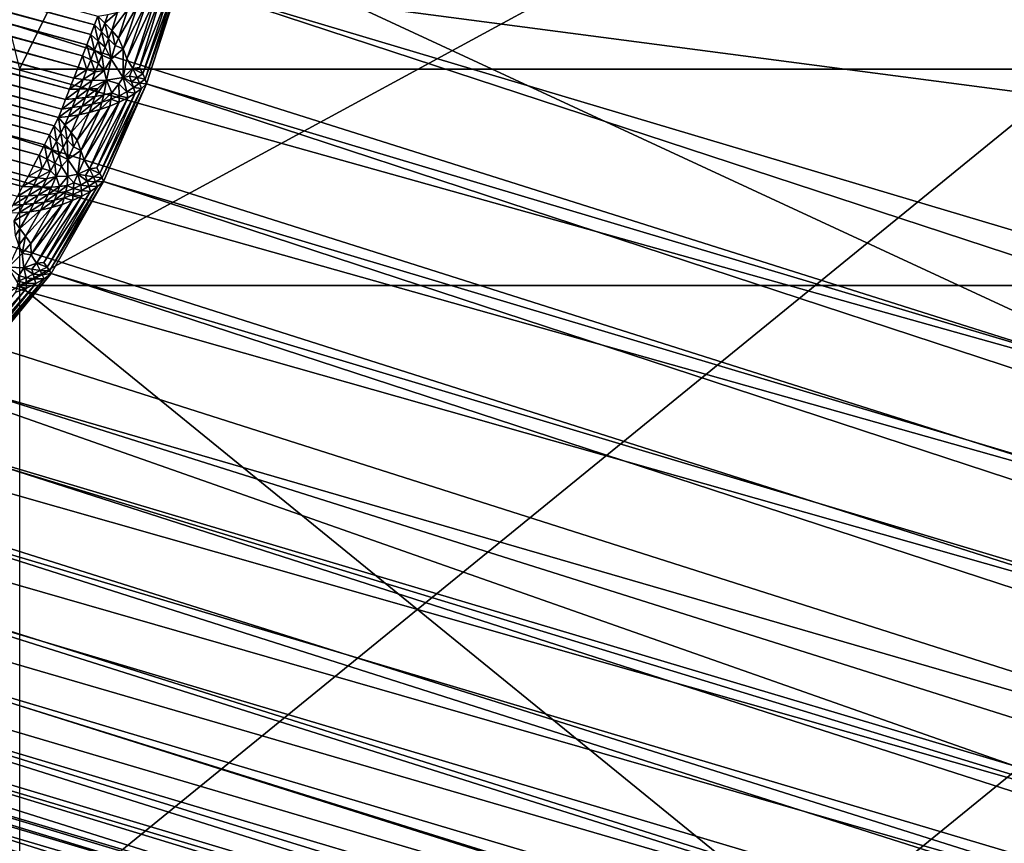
# Model space of a CAD drawing. Extents: x -0.7 to 0.7, y -0.35 to 0.35.
# Tile 70 of 226: x -0.5117 to -0.4975, y 0.1867 to 0.1985. Entities that reach past the tile are written whole.
import ezdxf

# ---------------------------------------------------------------- set-up
doc = ezdxf.new("R2010")
doc.units = 0

msp = doc.modelspace()

# ---------------------------------------------------------------- linework, layer by layer
for points in [[(-0.511656, 0.19782, 0.436995), (-0.504019, 0.213357, 0.437052), (-0.515474, 0.213357, 0.437026)], [(-0.511656, 0.19782, 0.436995), (-0.496381, 0.19782, 0.436997), (-0.504019, 0.213357, 0.437052)], [(-0.504019, 0.213357, 0.437052), (-0.496381, 0.19782, 0.436997), (-0.492563, 0.207142, 0.437015)], [(-0.494399, 0.192982, 0.3155), (-0.536843, 0.212642, 0.000777), (-0.538389, 0.206875, 0.000778)], [(-0.494399, 0.192982, 0.3155), (-0.491801, 0.202679, 0.3155), (-0.536843, 0.212642, 0.000777)], [(-0.507982, 0.212503, 0.00248), (-0.45222, 0.199206, 0.250689), (-0.451747, 0.197727, 0.250447)], [(-0.507982, 0.212503, 0.00248), (-0.451747, 0.197727, 0.250447), (-0.507647, 0.211485, 0.002358)], [(-0.507647, 0.211485, 0.002358), (-0.451747, 0.197727, 0.250447), (-0.451467, 0.196193, 0.250254)], [(-0.507647, 0.211485, 0.002358), (-0.451467, 0.196193, 0.250254), (-0.507304, 0.209433, 0.001687)], [(-0.507304, 0.209433, 0.001687), (-0.451383, 0.194631, 0.250114), (-0.507312, 0.207908, 0.001177)], [(-0.507304, 0.209433, 0.001687), (-0.451467, 0.196193, 0.250254), (-0.451383, 0.194631, 0.250114)], [(-0.507312, 0.207908, 0.001177), (-0.451497, 0.193067, 0.250029), (-0.507479, 0.206383, 0.00087)], [(-0.507312, 0.207908, 0.001177), (-0.451383, 0.194631, 0.250114), (-0.451497, 0.193067, 0.250029)], [(-0.511656, 0.194713, 0.412485), (-0.519293, 0.207142, 0.412452), (-0.5002, 0.200928, 0.412417)], [(-0.494399, 0.192982, 0.3155), (-0.538389, 0.206875, 0.000778), (-0.538671, 0.205378, 0.000882)], [(-0.507479, 0.206383, 0.00087), (-0.451807, 0.191528, 0.25), (-0.507801, 0.20487, 0.000765)], [(-0.507479, 0.206383, 0.00087), (-0.451497, 0.193067, 0.250029), (-0.451807, 0.191528, 0.25)], [(-0.510574, 0.198459, 0.000061), (-0.5379, 0.205781, 0.000061), (-0.537887, 0.205914, 0.000051)], [(-0.510574, 0.198459, 0.000061), (-0.537887, 0.205914, 0.000051), (-0.510526, 0.198583, 0.000051)], [(-0.510628, 0.198321, 0.000075), (-0.537915, 0.205632, 0.000075), (-0.5379, 0.205781, 0.000061)], [(-0.510628, 0.198321, 0.000075), (-0.5379, 0.205781, 0.000061), (-0.510574, 0.198459, 0.000061)], [(-0.510686, 0.198171, 0.000091), (-0.537931, 0.205471, 0.000091), (-0.537915, 0.205632, 0.000075)], [(-0.510686, 0.198171, 0.000091), (-0.537915, 0.205632, 0.000075), (-0.510628, 0.198321, 0.000075)], [(-0.510747, 0.198013, 0.000111), (-0.537948, 0.205302, 0.000111), (-0.537931, 0.205471, 0.000091)], [(-0.510747, 0.198013, 0.000111), (-0.537931, 0.205471, 0.000091), (-0.510686, 0.198171, 0.000091)], [(-0.494707, 0.191443, 0.315482), (-0.538671, 0.205378, 0.000882), (-0.538733, 0.203852, 0.00119)], [(-0.494399, 0.192982, 0.3155), (-0.538671, 0.205378, 0.000882), (-0.494707, 0.191443, 0.315482)], [(-0.51081, 0.197852, 0.000132), (-0.537966, 0.205128, 0.000132), (-0.537948, 0.205302, 0.000111)], [(-0.51081, 0.197852, 0.000132), (-0.537948, 0.205302, 0.000111), (-0.510747, 0.198013, 0.000111)], [(-0.510873, 0.197691, 0.000156), (-0.537983, 0.204955, 0.000156), (-0.537966, 0.205128, 0.000132)], [(-0.510873, 0.197691, 0.000156), (-0.537966, 0.205128, 0.000132), (-0.51081, 0.197852, 0.000132)], [(-0.510934, 0.197534, 0.000181), (-0.538, 0.204787, 0.000181), (-0.537983, 0.204955, 0.000156)], [(-0.510934, 0.197534, 0.000181), (-0.537983, 0.204955, 0.000156), (-0.510873, 0.197691, 0.000156)], [(-0.510992, 0.197385, 0.000206), (-0.538016, 0.204627, 0.000206), (-0.538, 0.204787, 0.000181)], [(-0.510992, 0.197385, 0.000206), (-0.538, 0.204787, 0.000181), (-0.510934, 0.197534, 0.000181)], [(-0.509352, 0.199085, 0.000765), (-0.507801, 0.20487, 0.000765), (-0.451807, 0.191528, 0.25)], [(-0.511045, 0.197248, 0.000231), (-0.538031, 0.204479, 0.000231), (-0.538016, 0.204627, 0.000206)], [(-0.511045, 0.197248, 0.000231), (-0.538016, 0.204627, 0.000206), (-0.510992, 0.197385, 0.000206)], [(-0.511093, 0.197125, 0.000256), (-0.538044, 0.204347, 0.000256), (-0.538031, 0.204479, 0.000231)], [(-0.511093, 0.197125, 0.000256), (-0.538031, 0.204479, 0.000231), (-0.511045, 0.197248, 0.000231)], [(-0.511155, 0.197007, 0.000283), (-0.538036, 0.20421, 0.000283), (-0.538044, 0.204347, 0.000256)], [(-0.511155, 0.197007, 0.000283), (-0.538044, 0.204347, 0.000256), (-0.511093, 0.197125, 0.000256)], [(-0.511223, 0.196876, 0.000316), (-0.538028, 0.204058, 0.000316), (-0.538036, 0.20421, 0.000283)], [(-0.511223, 0.196876, 0.000316), (-0.538036, 0.20421, 0.000283), (-0.511155, 0.197007, 0.000283)], [(-0.511297, 0.196734, 0.000353), (-0.538019, 0.203894, 0.000353), (-0.538028, 0.204058, 0.000316)], [(-0.511297, 0.196734, 0.000353), (-0.538028, 0.204058, 0.000316), (-0.511223, 0.196876, 0.000316)], [(-0.494813, 0.189879, 0.31543), (-0.538733, 0.203852, 0.00119), (-0.538571, 0.202295, 0.001705)], [(-0.494707, 0.191443, 0.315482), (-0.538733, 0.203852, 0.00119), (-0.494813, 0.189879, 0.31543)], [(-0.511374, 0.196585, 0.000394), (-0.538009, 0.203722, 0.000394), (-0.538019, 0.203894, 0.000353)], [(-0.511374, 0.196585, 0.000394), (-0.538019, 0.203894, 0.000353), (-0.511297, 0.196734, 0.000353)], [(-0.511454, 0.196433, 0.000438), (-0.537999, 0.203545, 0.000438), (-0.538009, 0.203722, 0.000394)], [(-0.511454, 0.196433, 0.000438), (-0.538009, 0.203722, 0.000394), (-0.511374, 0.196585, 0.000394)], [(-0.511533, 0.196281, 0.000484), (-0.537989, 0.203369, 0.000484), (-0.537999, 0.203545, 0.000438)], [(-0.511533, 0.196281, 0.000484), (-0.537999, 0.203545, 0.000438), (-0.511454, 0.196433, 0.000438)], [(-0.511611, 0.196133, 0.00053), (-0.537979, 0.203198, 0.00053), (-0.537989, 0.203369, 0.000484)], [(-0.511611, 0.196133, 0.00053), (-0.537989, 0.203369, 0.000484), (-0.511533, 0.196281, 0.000484)], [(-0.511684, 0.195993, 0.000575), (-0.537979, 0.203198, 0.00053), (-0.511611, 0.196133, 0.00053)], [(-0.494421, 0.186779, 0.315223), (-0.494718, 0.188315, 0.315343), (-0.538571, 0.202295, 0.001705)], [(-0.538571, 0.202295, 0.001705), (-0.537984, 0.200064, 0.002337), (-0.494421, 0.186779, 0.315223)], [(-0.494813, 0.189879, 0.31543), (-0.538571, 0.202295, 0.001705), (-0.494718, 0.188315, 0.315343)], [(-0.511656, 0.194713, 0.412485), (-0.5002, 0.200928, 0.412417), (-0.488744, 0.194713, 0.412428)], [(-0.488744, 0.194713, 0.412428), (-0.5002, 0.200928, 0.412417), (-0.481107, 0.200928, 0.412419)], [(-0.494421, 0.186779, 0.315223), (-0.537984, 0.200064, 0.002337), (-0.537625, 0.199076, 0.00248)], [(-0.509847, 0.197679, 0.000746), (-0.509411, 0.199026, 0.000651), (-0.509352, 0.199085, 0.000765)], [(-0.509847, 0.197679, 0.000746), (-0.509352, 0.199085, 0.000765), (-0.509828, 0.197613, 0.00087)], [(-0.509352, 0.199085, 0.000765), (-0.454689, 0.181154, 0.250029), (-0.509828, 0.197613, 0.00087)], [(-0.509352, 0.199085, 0.000765), (-0.454188, 0.182642, 0.25), (-0.454689, 0.181154, 0.250029)], [(-0.509352, 0.199085, 0.000765), (-0.451807, 0.191528, 0.25), (-0.454188, 0.182642, 0.25)], [(-0.493928, 0.185296, 0.315073), (-0.537625, 0.199076, 0.00248), (-0.536776, 0.19762, 0.003515)], [(-0.494421, 0.186779, 0.315223), (-0.537625, 0.199076, 0.00248), (-0.493928, 0.185296, 0.315073)], [(-0.510027, 0.197832, 0.000418), (-0.509698, 0.198843, 0.000337), (-0.509596, 0.198946, 0.000404)], [(-0.510027, 0.197832, 0.000418), (-0.509596, 0.198946, 0.000404), (-0.509928, 0.197846, 0.000508)], [(-0.509928, 0.197846, 0.000508), (-0.509596, 0.198946, 0.000404), (-0.509489, 0.198964, 0.000539)], [(-0.509928, 0.197846, 0.000508), (-0.509489, 0.198964, 0.000539), (-0.50988, 0.197757, 0.000624)], [(-0.50988, 0.197757, 0.000624), (-0.509489, 0.198964, 0.000539), (-0.509411, 0.199026, 0.000651)], [(-0.50988, 0.197757, 0.000624), (-0.509411, 0.199026, 0.000651), (-0.509847, 0.197679, 0.000746)], [(-0.510113, 0.197971, 0.000289), (-0.509822, 0.198785, 0.000251), (-0.509698, 0.198843, 0.000337)], [(-0.510113, 0.197971, 0.000289), (-0.509698, 0.198843, 0.000337), (-0.510027, 0.197832, 0.000418)], [(-0.510328, 0.198379, 0.000099), (-0.510243, 0.198642, 0.000081), (-0.510098, 0.198684, 0.000122)], [(-0.510328, 0.198379, 0.000099), (-0.510098, 0.198684, 0.000122), (-0.510233, 0.19827, 0.00015)], [(-0.510233, 0.19827, 0.00015), (-0.510098, 0.198684, 0.000122), (-0.509957, 0.198732, 0.000179)], [(-0.510233, 0.19827, 0.00015), (-0.509957, 0.198732, 0.000179), (-0.510166, 0.198113, 0.000219)], [(-0.510166, 0.198113, 0.000219), (-0.509957, 0.198732, 0.000179), (-0.509822, 0.198785, 0.000251)], [(-0.510166, 0.198113, 0.000219), (-0.509822, 0.198785, 0.000251), (-0.510113, 0.197971, 0.000289)], [(-0.510526, 0.198583, 0.000051), (-0.510474, 0.198357, 0.000087), (-0.510574, 0.198459, 0.000061)], [(-0.510526, 0.198583, 0.000051), (-0.510386, 0.198609, 0.000058), (-0.510427, 0.198484, 0.000066)], [(-0.510526, 0.198583, 0.000051), (-0.510427, 0.198484, 0.000066), (-0.510474, 0.198357, 0.000087)], [(-0.510427, 0.198484, 0.000066), (-0.510386, 0.198609, 0.000058), (-0.510243, 0.198642, 0.000081)], [(-0.510427, 0.198484, 0.000066), (-0.510243, 0.198642, 0.000081), (-0.510328, 0.198379, 0.000099)], [(-0.510574, 0.198459, 0.000061), (-0.510524, 0.198227, 0.000104), (-0.510628, 0.198321, 0.000075)], [(-0.510574, 0.198459, 0.000061), (-0.510474, 0.198357, 0.000087), (-0.510524, 0.198227, 0.000104)], [(-0.510427, 0.198484, 0.000066), (-0.510374, 0.19826, 0.000119), (-0.510474, 0.198357, 0.000087)], [(-0.510427, 0.198484, 0.000066), (-0.510328, 0.198379, 0.000099), (-0.510374, 0.19826, 0.000119)], [(-0.510328, 0.198379, 0.000099), (-0.510278, 0.198163, 0.000162), (-0.510374, 0.19826, 0.000119)], [(-0.510328, 0.198379, 0.000099), (-0.510233, 0.19827, 0.00015), (-0.510278, 0.198163, 0.000162)], [(-0.510628, 0.198321, 0.000075), (-0.510576, 0.198094, 0.00012), (-0.510686, 0.198171, 0.000091)], [(-0.510628, 0.198321, 0.000075), (-0.510524, 0.198227, 0.000104), (-0.510576, 0.198094, 0.00012)], [(-0.510524, 0.198227, 0.000104), (-0.510469, 0.198022, 0.00015), (-0.510576, 0.198094, 0.00012)], [(-0.510474, 0.198357, 0.000087), (-0.510421, 0.198141, 0.000136), (-0.510524, 0.198227, 0.000104)], [(-0.510524, 0.198227, 0.000104), (-0.510421, 0.198141, 0.000136), (-0.510469, 0.198022, 0.00015)], [(-0.510474, 0.198357, 0.000087), (-0.510374, 0.19826, 0.000119), (-0.510421, 0.198141, 0.000136)], [(-0.510374, 0.19826, 0.000119), (-0.510338, 0.197964, 0.00019), (-0.510421, 0.198141, 0.000136)], [(-0.510374, 0.19826, 0.000119), (-0.510278, 0.198163, 0.000162), (-0.510338, 0.197964, 0.00019)], [(-0.510233, 0.19827, 0.00015), (-0.510166, 0.198113, 0.000219), (-0.510278, 0.198163, 0.000162)], [(-0.510686, 0.198171, 0.000091), (-0.51063, 0.197956, 0.000136), (-0.510747, 0.198013, 0.000111)], [(-0.510686, 0.198171, 0.000091), (-0.510576, 0.198094, 0.00012), (-0.51063, 0.197956, 0.000136)], [(-0.510576, 0.198094, 0.00012), (-0.510518, 0.197903, 0.000163), (-0.51063, 0.197956, 0.000136)], [(-0.510576, 0.198094, 0.00012), (-0.510469, 0.198022, 0.00015), (-0.510518, 0.197903, 0.000163)], [(-0.510421, 0.198141, 0.000136), (-0.510338, 0.197964, 0.00019), (-0.510469, 0.198022, 0.00015)], [(-0.510278, 0.198163, 0.000162), (-0.510166, 0.198113, 0.000219), (-0.510338, 0.197964, 0.00019)], [(-0.510166, 0.198113, 0.000219), (-0.510166, 0.197703, 0.000348), (-0.510338, 0.197964, 0.00019)], [(-0.510166, 0.198113, 0.000219), (-0.510113, 0.197971, 0.000289), (-0.510166, 0.197703, 0.000348)], [(-0.510747, 0.198013, 0.000111), (-0.510685, 0.197816, 0.000155), (-0.51081, 0.197852, 0.000132)], [(-0.510747, 0.198013, 0.000111), (-0.51063, 0.197956, 0.000136), (-0.510685, 0.197816, 0.000155)], [(-0.51063, 0.197956, 0.000136), (-0.510566, 0.197782, 0.000177), (-0.510685, 0.197816, 0.000155)], [(-0.51063, 0.197956, 0.000136), (-0.510518, 0.197903, 0.000163), (-0.510566, 0.197782, 0.000177)], [(-0.510469, 0.198022, 0.00015), (-0.510439, 0.197803, 0.000197), (-0.510518, 0.197903, 0.000163)], [(-0.510469, 0.198022, 0.00015), (-0.510338, 0.197964, 0.00019), (-0.510439, 0.197803, 0.000197)], [(-0.510338, 0.197964, 0.00019), (-0.510404, 0.197662, 0.000241), (-0.510439, 0.197803, 0.000197)], [(-0.510338, 0.197964, 0.00019), (-0.510166, 0.197703, 0.000348), (-0.510404, 0.197662, 0.000241)], [(-0.510027, 0.197832, 0.000418), (-0.510166, 0.197703, 0.000348), (-0.510113, 0.197971, 0.000289)], [(-0.511656, 0.185391, 0.436934), (-0.492563, 0.182284, 0.436966), (-0.496381, 0.19782, 0.436997)], [(-0.511656, 0.185391, 0.436934), (-0.496381, 0.19782, 0.436997), (-0.511656, 0.19782, 0.436995)], [(-0.510873, 0.197691, 0.000156), (-0.51081, 0.197852, 0.000132), (-0.510685, 0.197816, 0.000155)], [(-0.510873, 0.197691, 0.000156), (-0.510685, 0.197816, 0.000155), (-0.51074, 0.197675, 0.000176)], [(-0.51074, 0.197675, 0.000176), (-0.510685, 0.197816, 0.000155), (-0.510566, 0.197782, 0.000177)], [(-0.510612, 0.19766, 0.000197), (-0.510566, 0.197782, 0.000177), (-0.510439, 0.197803, 0.000197)], [(-0.510612, 0.19766, 0.000197), (-0.510439, 0.197803, 0.000197), (-0.510404, 0.197662, 0.000241)], [(-0.510518, 0.197903, 0.000163), (-0.510439, 0.197803, 0.000197), (-0.510566, 0.197782, 0.000177)], [(-0.510027, 0.197832, 0.000418), (-0.510074, 0.197724, 0.000418), (-0.510166, 0.197703, 0.000348)], [(-0.509964, 0.197701, 0.000561), (-0.510074, 0.197724, 0.000418), (-0.510027, 0.197832, 0.000418)], [(-0.50988, 0.197757, 0.000624), (-0.510027, 0.197832, 0.000418), (-0.509928, 0.197846, 0.000508)], [(-0.50988, 0.197757, 0.000624), (-0.509964, 0.197701, 0.000561), (-0.510027, 0.197832, 0.000418)], [(-0.510934, 0.197534, 0.000181), (-0.510873, 0.197691, 0.000156), (-0.51074, 0.197675, 0.000176)], [(-0.510934, 0.197534, 0.000181), (-0.51074, 0.197675, 0.000176), (-0.510794, 0.197535, 0.000199)], [(-0.510794, 0.197535, 0.000199), (-0.51074, 0.197675, 0.000176), (-0.510612, 0.19766, 0.000197)], [(-0.51074, 0.197675, 0.000176), (-0.510566, 0.197782, 0.000177), (-0.510612, 0.19766, 0.000197)], [(-0.510658, 0.197538, 0.000219), (-0.510612, 0.19766, 0.000197), (-0.510404, 0.197662, 0.000241)], [(-0.510658, 0.197538, 0.000219), (-0.510404, 0.197662, 0.000241), (-0.510532, 0.197541, 0.000242)], [(-0.510569, 0.197431, 0.000266), (-0.510532, 0.197541, 0.000242), (-0.510404, 0.197662, 0.000241)], [(-0.510569, 0.197431, 0.000266), (-0.510404, 0.197662, 0.000241), (-0.510442, 0.197453, 0.000298)], [(-0.510442, 0.197453, 0.000298), (-0.510404, 0.197662, 0.000241), (-0.510325, 0.197483, 0.000336)], [(-0.510166, 0.197703, 0.000348), (-0.510228, 0.197612, 0.000336), (-0.510404, 0.197662, 0.000241)], [(-0.510228, 0.197612, 0.000336), (-0.510325, 0.197483, 0.000336), (-0.510404, 0.197662, 0.000241)], [(-0.510112, 0.197496, 0.000504), (-0.510228, 0.197612, 0.000336), (-0.510166, 0.197703, 0.000348)], [(-0.510044, 0.197641, 0.000498), (-0.510166, 0.197703, 0.000348), (-0.510074, 0.197724, 0.000418)], [(-0.510017, 0.197559, 0.000581), (-0.510112, 0.197496, 0.000504), (-0.510166, 0.197703, 0.000348)], [(-0.510017, 0.197559, 0.000581), (-0.510166, 0.197703, 0.000348), (-0.510044, 0.197641, 0.000498)], [(-0.509964, 0.197701, 0.000561), (-0.510044, 0.197641, 0.000498), (-0.510074, 0.197724, 0.000418)], [(-0.509931, 0.197621, 0.000663), (-0.510044, 0.197641, 0.000498), (-0.509964, 0.197701, 0.000561)], [(-0.509847, 0.197679, 0.000746), (-0.509964, 0.197701, 0.000561), (-0.50988, 0.197757, 0.000624)], [(-0.509847, 0.197679, 0.000746), (-0.509931, 0.197621, 0.000663), (-0.509964, 0.197701, 0.000561)], [(-0.509828, 0.197613, 0.00087), (-0.509931, 0.197621, 0.000663), (-0.509847, 0.197679, 0.000746)], [(-0.493928, 0.185296, 0.315073), (-0.536776, 0.19762, 0.003515), (-0.493248, 0.183894, 0.314895)], [(-0.493248, 0.183894, 0.314895), (-0.536776, 0.19762, 0.003515), (-0.535726, 0.196259, 0.004695)], [(-0.510992, 0.197385, 0.000206), (-0.510934, 0.197534, 0.000181), (-0.510794, 0.197535, 0.000199)], [(-0.510992, 0.197385, 0.000206), (-0.510794, 0.197535, 0.000199), (-0.510847, 0.197401, 0.000222)], [(-0.510847, 0.197401, 0.000222), (-0.510794, 0.197535, 0.000199), (-0.510658, 0.197538, 0.000219)], [(-0.510847, 0.197401, 0.000222), (-0.510658, 0.197538, 0.000219), (-0.510704, 0.197415, 0.000242)], [(-0.510794, 0.197535, 0.000199), (-0.510612, 0.19766, 0.000197), (-0.510658, 0.197538, 0.000219)], [(-0.510704, 0.197415, 0.000242), (-0.510658, 0.197538, 0.000219), (-0.510532, 0.197541, 0.000242)], [(-0.510704, 0.197415, 0.000242), (-0.510532, 0.197541, 0.000242), (-0.510569, 0.197431, 0.000266)], [(-0.510498, 0.196324, 0.000918), (-0.50999, 0.197477, 0.000666), (-0.5099, 0.197545, 0.000766)], [(-0.510498, 0.196324, 0.000918), (-0.5099, 0.197545, 0.000766), (-0.510466, 0.19626, 0.001047)], [(-0.510466, 0.19626, 0.001047), (-0.5099, 0.197545, 0.000766), (-0.509828, 0.197613, 0.00087)], [(-0.510466, 0.19626, 0.001047), (-0.509828, 0.197613, 0.00087), (-0.510447, 0.196209, 0.001177)], [(-0.509828, 0.197613, 0.00087), (-0.455372, 0.179743, 0.250114), (-0.510447, 0.196209, 0.001177)], [(-0.51022, 0.197439, 0.000435), (-0.510325, 0.197483, 0.000336), (-0.510228, 0.197612, 0.000336)], [(-0.510112, 0.197496, 0.000504), (-0.51022, 0.197439, 0.000435), (-0.510228, 0.197612, 0.000336)], [(-0.50999, 0.197477, 0.000666), (-0.510112, 0.197496, 0.000504), (-0.510017, 0.197559, 0.000581)], [(-0.509931, 0.197621, 0.000663), (-0.510017, 0.197559, 0.000581), (-0.510044, 0.197641, 0.000498)], [(-0.5099, 0.197545, 0.000766), (-0.510017, 0.197559, 0.000581), (-0.509931, 0.197621, 0.000663)], [(-0.5099, 0.197545, 0.000766), (-0.50999, 0.197477, 0.000666), (-0.510017, 0.197559, 0.000581)], [(-0.509828, 0.197613, 0.00087), (-0.5099, 0.197545, 0.000766), (-0.509931, 0.197621, 0.000663)], [(-0.509828, 0.197613, 0.00087), (-0.454689, 0.181154, 0.250029), (-0.455372, 0.179743, 0.250114)], [(-0.511045, 0.197248, 0.000231), (-0.510992, 0.197385, 0.000206), (-0.510847, 0.197401, 0.000222)], [(-0.511045, 0.197248, 0.000231), (-0.510847, 0.197401, 0.000222), (-0.510898, 0.19727, 0.000243)], [(-0.510898, 0.19727, 0.000243), (-0.510847, 0.197401, 0.000222), (-0.510704, 0.197415, 0.000242)], [(-0.510898, 0.19727, 0.000243), (-0.510704, 0.197415, 0.000242), (-0.510752, 0.197292, 0.000261)], [(-0.510752, 0.197292, 0.000261), (-0.510704, 0.197415, 0.000242), (-0.510569, 0.197431, 0.000266)], [(-0.510752, 0.197292, 0.000261), (-0.510569, 0.197431, 0.000266), (-0.510609, 0.197317, 0.000288)], [(-0.510648, 0.19639, 0.000706), (-0.510222, 0.197349, 0.000487), (-0.510098, 0.197411, 0.000572)], [(-0.510648, 0.19639, 0.000706), (-0.510098, 0.197411, 0.000572), (-0.510543, 0.196402, 0.000792)], [(-0.510609, 0.197317, 0.000288), (-0.510569, 0.197431, 0.000266), (-0.510442, 0.197453, 0.000298)], [(-0.510609, 0.197317, 0.000288), (-0.510442, 0.197453, 0.000298), (-0.510471, 0.197349, 0.000326)], [(-0.510543, 0.196402, 0.000792), (-0.510098, 0.197411, 0.000572), (-0.50999, 0.197477, 0.000666)], [(-0.510543, 0.196402, 0.000792), (-0.50999, 0.197477, 0.000666), (-0.510498, 0.196324, 0.000918)], [(-0.510501, 0.197242, 0.000351), (-0.510471, 0.197349, 0.000326), (-0.510339, 0.197389, 0.000374)], [(-0.510501, 0.197242, 0.000351), (-0.510339, 0.197389, 0.000374), (-0.510357, 0.197292, 0.000412)], [(-0.510471, 0.197349, 0.000326), (-0.510442, 0.197453, 0.000298), (-0.510325, 0.197483, 0.000336)], [(-0.510471, 0.197349, 0.000326), (-0.510325, 0.197483, 0.000336), (-0.510339, 0.197389, 0.000374)], [(-0.510222, 0.197349, 0.000487), (-0.510357, 0.197292, 0.000412), (-0.510339, 0.197389, 0.000374)], [(-0.51022, 0.197439, 0.000435), (-0.510339, 0.197389, 0.000374), (-0.510325, 0.197483, 0.000336)], [(-0.510222, 0.197349, 0.000487), (-0.510339, 0.197389, 0.000374), (-0.51022, 0.197439, 0.000435)], [(-0.510098, 0.197411, 0.000572), (-0.510222, 0.197349, 0.000487), (-0.51022, 0.197439, 0.000435)], [(-0.510098, 0.197411, 0.000572), (-0.51022, 0.197439, 0.000435), (-0.510112, 0.197496, 0.000504)], [(-0.50999, 0.197477, 0.000666), (-0.510098, 0.197411, 0.000572), (-0.510112, 0.197496, 0.000504)], [(-0.511093, 0.197125, 0.000256), (-0.511045, 0.197248, 0.000231), (-0.510898, 0.19727, 0.000243)], [(-0.511093, 0.197125, 0.000256), (-0.510898, 0.19727, 0.000243), (-0.51095, 0.197141, 0.000256)], [(-0.51095, 0.197141, 0.000256), (-0.510898, 0.19727, 0.000243), (-0.510752, 0.197292, 0.000261)], [(-0.51095, 0.197141, 0.000256), (-0.510752, 0.197292, 0.000261), (-0.510801, 0.197165, 0.000272)], [(-0.510826, 0.196803, 0.000389), (-0.510651, 0.197199, 0.000304), (-0.510501, 0.197242, 0.000351)], [(-0.510826, 0.196803, 0.000389), (-0.510501, 0.197242, 0.000351), (-0.510771, 0.196653, 0.000476)], [(-0.510801, 0.197165, 0.000272), (-0.510752, 0.197292, 0.000261), (-0.510609, 0.197317, 0.000288)], [(-0.510801, 0.197165, 0.000272), (-0.510609, 0.197317, 0.000288), (-0.510651, 0.197199, 0.000304)], [(-0.510771, 0.196653, 0.000476), (-0.510501, 0.197242, 0.000351), (-0.510357, 0.197292, 0.000412)], [(-0.510771, 0.196653, 0.000476), (-0.510357, 0.197292, 0.000412), (-0.510727, 0.196519, 0.000562)], [(-0.510727, 0.196519, 0.000562), (-0.510357, 0.197292, 0.000412), (-0.510222, 0.197349, 0.000487)], [(-0.510727, 0.196519, 0.000562), (-0.510222, 0.197349, 0.000487), (-0.510648, 0.19639, 0.000706)], [(-0.510651, 0.197199, 0.000304), (-0.510609, 0.197317, 0.000288), (-0.510471, 0.197349, 0.000326)], [(-0.510651, 0.197199, 0.000304), (-0.510471, 0.197349, 0.000326), (-0.510501, 0.197242, 0.000351)], [(-0.511093, 0.197125, 0.000256), (-0.511063, 0.196903, 0.000319), (-0.511155, 0.197007, 0.000283)], [(-0.511093, 0.197125, 0.000256), (-0.51095, 0.197141, 0.000256), (-0.511003, 0.197021, 0.000282)], [(-0.511093, 0.197125, 0.000256), (-0.511003, 0.197021, 0.000282), (-0.511063, 0.196903, 0.000319)], [(-0.511003, 0.197021, 0.000282), (-0.51095, 0.197141, 0.000256), (-0.510801, 0.197165, 0.000272)], [(-0.511003, 0.197021, 0.000282), (-0.510801, 0.197165, 0.000272), (-0.510913, 0.196913, 0.000326)], [(-0.510913, 0.196913, 0.000326), (-0.510801, 0.197165, 0.000272), (-0.510651, 0.197199, 0.000304)], [(-0.510913, 0.196913, 0.000326), (-0.510651, 0.197199, 0.000304), (-0.510826, 0.196803, 0.000389)], [(-0.511155, 0.197007, 0.000283), (-0.511125, 0.196782, 0.000354), (-0.511223, 0.196876, 0.000316)], [(-0.511155, 0.197007, 0.000283), (-0.511063, 0.196903, 0.000319), (-0.511125, 0.196782, 0.000354)], [(-0.511003, 0.197021, 0.000282), (-0.51097, 0.196804, 0.000361), (-0.511063, 0.196903, 0.000319)], [(-0.511003, 0.197021, 0.000282), (-0.510913, 0.196913, 0.000326), (-0.51097, 0.196804, 0.000361)], [(-0.511223, 0.196876, 0.000316), (-0.511191, 0.196656, 0.000388), (-0.511297, 0.196734, 0.000353)], [(-0.511223, 0.196876, 0.000316), (-0.511125, 0.196782, 0.000354), (-0.511191, 0.196656, 0.000388)], [(-0.511063, 0.196903, 0.000319), (-0.511028, 0.196694, 0.000394), (-0.511125, 0.196782, 0.000354)], [(-0.511063, 0.196903, 0.000319), (-0.51097, 0.196804, 0.000361), (-0.511028, 0.196694, 0.000394)], [(-0.510913, 0.196913, 0.000326), (-0.51088, 0.196706, 0.000415), (-0.51097, 0.196804, 0.000361)], [(-0.510913, 0.196913, 0.000326), (-0.510826, 0.196803, 0.000389), (-0.51088, 0.196706, 0.000415)], [(-0.511297, 0.196734, 0.000353), (-0.511259, 0.196527, 0.000424), (-0.511374, 0.196585, 0.000394)], [(-0.511297, 0.196734, 0.000353), (-0.511191, 0.196656, 0.000388), (-0.511259, 0.196527, 0.000424)], [(-0.511125, 0.196782, 0.000354), (-0.511087, 0.196584, 0.000424), (-0.511191, 0.196656, 0.000388)], [(-0.511125, 0.196782, 0.000354), (-0.511028, 0.196694, 0.000394), (-0.511087, 0.196584, 0.000424)], [(-0.511028, 0.196694, 0.000394), (-0.510958, 0.196523, 0.000469), (-0.511087, 0.196584, 0.000424)], [(-0.51097, 0.196804, 0.000361), (-0.510958, 0.196523, 0.000469), (-0.511028, 0.196694, 0.000394)], [(-0.51097, 0.196804, 0.000361), (-0.51088, 0.196706, 0.000415), (-0.510958, 0.196523, 0.000469)], [(-0.51088, 0.196706, 0.000415), (-0.510771, 0.196653, 0.000476), (-0.510958, 0.196523, 0.000469)], [(-0.510826, 0.196803, 0.000389), (-0.510771, 0.196653, 0.000476), (-0.51088, 0.196706, 0.000415)], [(-0.511374, 0.196585, 0.000394), (-0.511328, 0.196395, 0.000461), (-0.511454, 0.196433, 0.000438)], [(-0.511374, 0.196585, 0.000394), (-0.511259, 0.196527, 0.000424), (-0.511328, 0.196395, 0.000461)], [(-0.511259, 0.196527, 0.000424), (-0.511208, 0.196359, 0.000485), (-0.511328, 0.196395, 0.000461)], [(-0.511191, 0.196656, 0.000388), (-0.511148, 0.196472, 0.000453), (-0.511259, 0.196527, 0.000424)], [(-0.511259, 0.196527, 0.000424), (-0.511148, 0.196472, 0.000453), (-0.511208, 0.196359, 0.000485)], [(-0.511191, 0.196656, 0.000388), (-0.511087, 0.196584, 0.000424), (-0.511148, 0.196472, 0.000453)], [(-0.511087, 0.196584, 0.000424), (-0.511049, 0.196422, 0.000485), (-0.511148, 0.196472, 0.000453)], [(-0.511087, 0.196584, 0.000424), (-0.510958, 0.196523, 0.000469), (-0.511049, 0.196422, 0.000485)], [(-0.510771, 0.196653, 0.000476), (-0.510814, 0.19631, 0.000622), (-0.510958, 0.196523, 0.000469)], [(-0.510771, 0.196653, 0.000476), (-0.510727, 0.196519, 0.000562), (-0.510814, 0.19631, 0.000622)], [(-0.511533, 0.196281, 0.000484), (-0.511454, 0.196433, 0.000438), (-0.511328, 0.196395, 0.000461)], [(-0.511533, 0.196281, 0.000484), (-0.511328, 0.196395, 0.000461), (-0.511398, 0.196261, 0.000502)], [(-0.511398, 0.196261, 0.000502), (-0.511328, 0.196395, 0.000461), (-0.511208, 0.196359, 0.000485)], [(-0.511148, 0.196472, 0.000453), (-0.511126, 0.196278, 0.000527), (-0.511208, 0.196359, 0.000485)], [(-0.511148, 0.196472, 0.000453), (-0.511049, 0.196422, 0.000485), (-0.511126, 0.196278, 0.000527)], [(-0.511049, 0.196422, 0.000485), (-0.510962, 0.196284, 0.000561), (-0.511126, 0.196278, 0.000527)], [(-0.510958, 0.196523, 0.000469), (-0.510962, 0.196284, 0.000561), (-0.511049, 0.196422, 0.000485)], [(-0.510958, 0.196523, 0.000469), (-0.510814, 0.19631, 0.000622), (-0.510962, 0.196284, 0.000561)], [(-0.510648, 0.19639, 0.000706), (-0.510814, 0.19631, 0.000622), (-0.510727, 0.196519, 0.000562)], [(-0.510648, 0.19639, 0.000706), (-0.510706, 0.196291, 0.000721), (-0.510814, 0.19631, 0.000622)], [(-0.510591, 0.196272, 0.000864), (-0.510706, 0.196291, 0.000721), (-0.510648, 0.19639, 0.000706)], [(-0.510498, 0.196324, 0.000918), (-0.510648, 0.19639, 0.000706), (-0.510543, 0.196402, 0.000792)], [(-0.510498, 0.196324, 0.000918), (-0.510591, 0.196272, 0.000864), (-0.510648, 0.19639, 0.000706)], [(-0.493248, 0.183894, 0.314895), (-0.535726, 0.196259, 0.004695), (-0.492393, 0.182594, 0.314692)], [(-0.492393, 0.182594, 0.314692), (-0.535726, 0.196259, 0.004695), (-0.534496, 0.195018, 0.006)], [(-0.511611, 0.196133, 0.00053), (-0.511533, 0.196281, 0.000484), (-0.511398, 0.196261, 0.000502)], [(-0.511611, 0.196133, 0.00053), (-0.511398, 0.196261, 0.000502), (-0.511466, 0.19613, 0.000544)], [(-0.511466, 0.19613, 0.000544), (-0.511398, 0.196261, 0.000502), (-0.511267, 0.196244, 0.000521)], [(-0.511466, 0.19613, 0.000544), (-0.511267, 0.196244, 0.000521), (-0.511326, 0.196127, 0.000561)], [(-0.511398, 0.196261, 0.000502), (-0.511208, 0.196359, 0.000485), (-0.511267, 0.196244, 0.000521)], [(-0.511326, 0.196127, 0.000561), (-0.511267, 0.196244, 0.000521), (-0.511126, 0.196278, 0.000527)], [(-0.511326, 0.196127, 0.000561), (-0.511126, 0.196278, 0.000527), (-0.511196, 0.196127, 0.000581)], [(-0.511267, 0.196244, 0.000521), (-0.511208, 0.196359, 0.000485), (-0.511126, 0.196278, 0.000527)], [(-0.511196, 0.196127, 0.000581), (-0.511126, 0.196278, 0.000527), (-0.511078, 0.196133, 0.000604)], [(-0.511078, 0.196133, 0.000604), (-0.511126, 0.196278, 0.000527), (-0.510962, 0.196284, 0.000561)], [(-0.511078, 0.196133, 0.000604), (-0.510962, 0.196284, 0.000561), (-0.510971, 0.19615, 0.00063)], [(-0.510875, 0.196187, 0.000658), (-0.510971, 0.19615, 0.00063), (-0.510962, 0.196284, 0.000561)], [(-0.510814, 0.19631, 0.000622), (-0.510875, 0.196187, 0.000658), (-0.510962, 0.196284, 0.000561)], [(-0.510774, 0.196156, 0.000761), (-0.510875, 0.196187, 0.000658), (-0.510814, 0.19631, 0.000622)], [(-0.510681, 0.196213, 0.000811), (-0.510774, 0.196156, 0.000761), (-0.510814, 0.19631, 0.000622)], [(-0.510681, 0.196213, 0.000811), (-0.510814, 0.19631, 0.000622), (-0.510706, 0.196291, 0.000721)], [(-0.510591, 0.196272, 0.000864), (-0.510681, 0.196213, 0.000811), (-0.510706, 0.196291, 0.000721)], [(-0.510561, 0.196201, 0.000975), (-0.510681, 0.196213, 0.000811), (-0.510591, 0.196272, 0.000864)], [(-0.510466, 0.19626, 0.001047), (-0.510591, 0.196272, 0.000864), (-0.510498, 0.196324, 0.000918)], [(-0.510466, 0.19626, 0.001047), (-0.510561, 0.196201, 0.000975), (-0.510591, 0.196272, 0.000864)], [(-0.510447, 0.196209, 0.001177), (-0.510561, 0.196201, 0.000975), (-0.510466, 0.19626, 0.001047)], [(-0.511684, 0.195993, 0.000575), (-0.511611, 0.196133, 0.00053), (-0.511466, 0.19613, 0.000544)], [(-0.511684, 0.195993, 0.000575), (-0.511466, 0.19613, 0.000544), (-0.511533, 0.196002, 0.000587)], [(-0.511533, 0.196002, 0.000587), (-0.511466, 0.19613, 0.000544), (-0.511326, 0.196127, 0.000561)], [(-0.511533, 0.196002, 0.000587), (-0.511326, 0.196127, 0.000561), (-0.511386, 0.196011, 0.000601)], [(-0.511386, 0.196011, 0.000601), (-0.511326, 0.196127, 0.000561), (-0.511196, 0.196127, 0.000581)], [(-0.511386, 0.196011, 0.000601), (-0.511196, 0.196127, 0.000581), (-0.511245, 0.196021, 0.00062)], [(-0.511258, 0.194976, 0.001416), (-0.510636, 0.196063, 0.000999), (-0.510532, 0.196135, 0.001087)], [(-0.511258, 0.194976, 0.001416), (-0.510532, 0.196135, 0.001087), (-0.511224, 0.194922, 0.001552)], [(-0.511245, 0.196021, 0.00062), (-0.511196, 0.196127, 0.000581), (-0.511078, 0.196133, 0.000604)], [(-0.511245, 0.196021, 0.00062), (-0.511078, 0.196133, 0.000604), (-0.511112, 0.196038, 0.000646)], [(-0.511224, 0.194922, 0.001552), (-0.510532, 0.196135, 0.001087), (-0.510447, 0.196209, 0.001177)], [(-0.511224, 0.194922, 0.001552), (-0.510447, 0.196209, 0.001177), (-0.511202, 0.194884, 0.001687)], [(-0.510447, 0.196209, 0.001177), (-0.456226, 0.178432, 0.250254), (-0.511202, 0.194884, 0.001687)], [(-0.511112, 0.196038, 0.000646), (-0.511078, 0.196133, 0.000604), (-0.510971, 0.19615, 0.00063)], [(-0.511112, 0.196038, 0.000646), (-0.510971, 0.19615, 0.00063), (-0.510989, 0.196064, 0.000678)], [(-0.510877, 0.196105, 0.000717), (-0.510989, 0.196064, 0.000678), (-0.510971, 0.19615, 0.00063)], [(-0.510884, 0.19602, 0.00078), (-0.510989, 0.196064, 0.000678), (-0.510877, 0.196105, 0.000717)], [(-0.510877, 0.196105, 0.000717), (-0.510971, 0.19615, 0.00063), (-0.510875, 0.196187, 0.000658)], [(-0.510765, 0.196076, 0.000839), (-0.510884, 0.19602, 0.00078), (-0.510877, 0.196105, 0.000717)], [(-0.510774, 0.196156, 0.000761), (-0.510877, 0.196105, 0.000717), (-0.510875, 0.196187, 0.000658)], [(-0.510765, 0.196076, 0.000839), (-0.510877, 0.196105, 0.000717), (-0.510774, 0.196156, 0.000761)], [(-0.510658, 0.196138, 0.000904), (-0.510774, 0.196156, 0.000761), (-0.510681, 0.196213, 0.000811)], [(-0.510658, 0.196138, 0.000904), (-0.510765, 0.196076, 0.000839), (-0.510774, 0.196156, 0.000761)], [(-0.510636, 0.196063, 0.000999), (-0.510765, 0.196076, 0.000839), (-0.510658, 0.196138, 0.000904)], [(-0.510561, 0.196201, 0.000975), (-0.510658, 0.196138, 0.000904), (-0.510681, 0.196213, 0.000811)], [(-0.510532, 0.196135, 0.001087), (-0.510658, 0.196138, 0.000904), (-0.510561, 0.196201, 0.000975)], [(-0.510532, 0.196135, 0.001087), (-0.510636, 0.196063, 0.000999), (-0.510658, 0.196138, 0.000904)], [(-0.510447, 0.196209, 0.001177), (-0.510532, 0.196135, 0.001087), (-0.510561, 0.196201, 0.000975)], [(-0.510447, 0.196209, 0.001177), (-0.455372, 0.179743, 0.250114), (-0.456226, 0.178432, 0.250254)], [(-0.511752, 0.195865, 0.00062), (-0.511684, 0.195993, 0.000575), (-0.511533, 0.196002, 0.000587)], [(-0.511752, 0.195865, 0.00062), (-0.511533, 0.196002, 0.000587), (-0.511599, 0.195878, 0.000626)], [(-0.511599, 0.195878, 0.000626), (-0.511533, 0.196002, 0.000587), (-0.511386, 0.196011, 0.000601)], [(-0.511599, 0.195878, 0.000626), (-0.511386, 0.196011, 0.000601), (-0.511448, 0.195892, 0.000638)], [(-0.511448, 0.195892, 0.000638), (-0.511386, 0.196011, 0.000601), (-0.511245, 0.196021, 0.00062)], [(-0.511448, 0.195892, 0.000638), (-0.511245, 0.196021, 0.00062), (-0.511298, 0.195911, 0.000659)], [(-0.511413, 0.195034, 0.0012), (-0.510894, 0.195933, 0.000845), (-0.510758, 0.195995, 0.000918)], [(-0.511413, 0.195034, 0.0012), (-0.510758, 0.195995, 0.000918), (-0.511303, 0.195044, 0.001283)], [(-0.511303, 0.195044, 0.001283), (-0.510758, 0.195995, 0.000918), (-0.510636, 0.196063, 0.000999)], [(-0.511303, 0.195044, 0.001283), (-0.510636, 0.196063, 0.000999), (-0.511258, 0.194976, 0.001416)], [(-0.511298, 0.195911, 0.000659), (-0.511245, 0.196021, 0.00062), (-0.511112, 0.196038, 0.000646)], [(-0.511298, 0.195911, 0.000659), (-0.511112, 0.196038, 0.000646), (-0.511153, 0.195937, 0.00069)], [(-0.511196, 0.195832, 0.000731), (-0.511153, 0.195937, 0.00069), (-0.511013, 0.195972, 0.000729)], [(-0.511196, 0.195832, 0.000731), (-0.511013, 0.195972, 0.000729), (-0.511041, 0.195878, 0.000782)], [(-0.511153, 0.195937, 0.00069), (-0.511112, 0.196038, 0.000646), (-0.510989, 0.196064, 0.000678)], [(-0.511153, 0.195937, 0.00069), (-0.510989, 0.196064, 0.000678), (-0.511013, 0.195972, 0.000729)], [(-0.510894, 0.195933, 0.000845), (-0.511041, 0.195878, 0.000782), (-0.511013, 0.195972, 0.000729)], [(-0.510884, 0.19602, 0.00078), (-0.511013, 0.195972, 0.000729), (-0.510989, 0.196064, 0.000678)], [(-0.510894, 0.195933, 0.000845), (-0.511013, 0.195972, 0.000729), (-0.510884, 0.19602, 0.00078)], [(-0.510758, 0.195995, 0.000918), (-0.510894, 0.195933, 0.000845), (-0.510884, 0.19602, 0.00078)], [(-0.510758, 0.195995, 0.000918), (-0.510884, 0.19602, 0.00078), (-0.510765, 0.196076, 0.000839)], [(-0.510636, 0.196063, 0.000999), (-0.510758, 0.195995, 0.000918), (-0.510765, 0.196076, 0.000839)], [(-0.511812, 0.195751, 0.000661), (-0.511752, 0.195865, 0.00062), (-0.511599, 0.195878, 0.000626)], [(-0.511812, 0.195751, 0.000661), (-0.511599, 0.195878, 0.000626), (-0.511666, 0.195754, 0.000657)], [(-0.511666, 0.195754, 0.000657), (-0.511599, 0.195878, 0.000626), (-0.511448, 0.195892, 0.000638)], [(-0.511666, 0.195754, 0.000657), (-0.511448, 0.195892, 0.000638), (-0.511512, 0.195769, 0.000667)], [(-0.51157, 0.195421, 0.000835), (-0.511354, 0.195795, 0.000692), (-0.511196, 0.195832, 0.000731)], [(-0.51157, 0.195421, 0.000835), (-0.511196, 0.195832, 0.000731), (-0.511493, 0.195315, 0.000928)], [(-0.511512, 0.195769, 0.000667), (-0.511448, 0.195892, 0.000638), (-0.511298, 0.195911, 0.000659)], [(-0.511512, 0.195769, 0.000667), (-0.511298, 0.195911, 0.000659), (-0.511354, 0.195795, 0.000692)], [(-0.511493, 0.195315, 0.000928), (-0.511196, 0.195832, 0.000731), (-0.511041, 0.195878, 0.000782)], [(-0.511493, 0.195315, 0.000928), (-0.511041, 0.195878, 0.000782), (-0.511487, 0.195154, 0.001041)], [(-0.511487, 0.195154, 0.001041), (-0.511041, 0.195878, 0.000782), (-0.510894, 0.195933, 0.000845)], [(-0.511487, 0.195154, 0.001041), (-0.510894, 0.195933, 0.000845), (-0.511413, 0.195034, 0.0012)], [(-0.511354, 0.195795, 0.000692), (-0.511298, 0.195911, 0.000659), (-0.511153, 0.195937, 0.00069)], [(-0.511354, 0.195795, 0.000692), (-0.511153, 0.195937, 0.00069), (-0.511196, 0.195832, 0.000731)], [(-0.511732, 0.195641, 0.0007), (-0.511666, 0.195754, 0.000657), (-0.511512, 0.195769, 0.000667)], [(-0.511732, 0.195641, 0.0007), (-0.511512, 0.195769, 0.000667), (-0.51165, 0.195531, 0.000758)], [(-0.51165, 0.195531, 0.000758), (-0.511512, 0.195769, 0.000667), (-0.511354, 0.195795, 0.000692)], [(-0.51165, 0.195531, 0.000758), (-0.511354, 0.195795, 0.000692), (-0.51157, 0.195421, 0.000835)], [(-0.511732, 0.195641, 0.0007), (-0.51165, 0.195531, 0.000758), (-0.511715, 0.195432, 0.000808)], [(-0.51165, 0.195531, 0.000758), (-0.511663, 0.195293, 0.000891), (-0.511715, 0.195432, 0.000808)], [(-0.51165, 0.195531, 0.000758), (-0.51157, 0.195421, 0.000835), (-0.511663, 0.195293, 0.000891)], [(-0.51157, 0.195421, 0.000835), (-0.511617, 0.195171, 0.000974), (-0.511663, 0.195293, 0.000891)], [(-0.51157, 0.195421, 0.000835), (-0.511493, 0.195315, 0.000928), (-0.511617, 0.195171, 0.000974)], [(-0.511663, 0.195293, 0.000891), (-0.511617, 0.195171, 0.000974), (-0.511812, 0.194973, 0.001047)], [(-0.511493, 0.195315, 0.000928), (-0.511487, 0.195154, 0.001041), (-0.511617, 0.195171, 0.000974)], [(-0.511617, 0.195171, 0.000974), (-0.511592, 0.194966, 0.001128), (-0.511812, 0.194973, 0.001047)], [(-0.511617, 0.195171, 0.000974), (-0.511487, 0.195154, 0.001041), (-0.511592, 0.194966, 0.001128)], [(-0.511413, 0.195034, 0.0012), (-0.511592, 0.194966, 0.001128), (-0.511487, 0.195154, 0.001041)], [(-0.492393, 0.182594, 0.314692), (-0.534496, 0.195018, 0.006), (-0.491376, 0.181421, 0.314467)], [(-0.491376, 0.181421, 0.314467), (-0.534496, 0.195018, 0.006), (-0.533104, 0.193917, 0.007408)], [(-0.511592, 0.194966, 0.001128), (-0.511665, 0.194853, 0.001181), (-0.511812, 0.194973, 0.001047)], [(-0.511413, 0.195034, 0.0012), (-0.51148, 0.194945, 0.001228), (-0.511592, 0.194966, 0.001128)], [(-0.511359, 0.194928, 0.001372), (-0.51148, 0.194945, 0.001228), (-0.511413, 0.195034, 0.0012)], [(-0.511258, 0.194976, 0.001416), (-0.511413, 0.195034, 0.0012), (-0.511303, 0.195044, 0.001283)], [(-0.511258, 0.194976, 0.001416), (-0.511359, 0.194928, 0.001372), (-0.511413, 0.195034, 0.0012)], [(-0.511224, 0.194922, 0.001552), (-0.511359, 0.194928, 0.001372), (-0.511258, 0.194976, 0.001416)], [(-0.512497, 0.193347, 0.002236), (-0.511202, 0.194884, 0.001687), (-0.512526, 0.193279, 0.002358)], [(-0.511202, 0.194884, 0.001687), (-0.457236, 0.177244, 0.250447), (-0.512526, 0.193279, 0.002358)], [(-0.512497, 0.193347, 0.002236), (-0.511302, 0.194809, 0.00161), (-0.511202, 0.194884, 0.001687)], [(-0.511561, 0.194822, 0.001288), (-0.511673, 0.194776, 0.001252), (-0.511665, 0.194853, 0.001181)], [(-0.511561, 0.194822, 0.001288), (-0.511665, 0.194853, 0.001181), (-0.511592, 0.194966, 0.001128)], [(-0.511458, 0.194875, 0.001328), (-0.511561, 0.194822, 0.001288), (-0.511592, 0.194966, 0.001128)], [(-0.511458, 0.194875, 0.001328), (-0.511592, 0.194966, 0.001128), (-0.51148, 0.194945, 0.001228)], [(-0.511439, 0.194806, 0.001431), (-0.511561, 0.194822, 0.001288), (-0.511458, 0.194875, 0.001328)], [(-0.511359, 0.194928, 0.001372), (-0.511458, 0.194875, 0.001328), (-0.51148, 0.194945, 0.001228)], [(-0.51133, 0.194866, 0.00149), (-0.511458, 0.194875, 0.001328), (-0.511359, 0.194928, 0.001372)], [(-0.51133, 0.194866, 0.00149), (-0.511439, 0.194806, 0.001431), (-0.511458, 0.194875, 0.001328)], [(-0.511302, 0.194809, 0.00161), (-0.511439, 0.194806, 0.001431), (-0.51133, 0.194866, 0.00149)], [(-0.511224, 0.194922, 0.001552), (-0.51133, 0.194866, 0.00149), (-0.511359, 0.194928, 0.001372)], [(-0.511202, 0.194884, 0.001687), (-0.51133, 0.194866, 0.00149), (-0.511224, 0.194922, 0.001552)], [(-0.511202, 0.194884, 0.001687), (-0.511302, 0.194809, 0.00161), (-0.51133, 0.194866, 0.00149)], [(-0.511202, 0.194884, 0.001687), (-0.456226, 0.178432, 0.250254), (-0.457236, 0.177244, 0.250447)], [(-0.52693, 0.185391, 0.412445), (-0.511656, 0.194713, 0.412485), (-0.5002, 0.185391, 0.412434)], [(-0.512478, 0.193434, 0.002109), (-0.511302, 0.194809, 0.00161), (-0.512497, 0.193347, 0.002236)], [(-0.512478, 0.193434, 0.002109), (-0.511421, 0.194738, 0.001535), (-0.511302, 0.194809, 0.00161)], [(-0.512469, 0.193538, 0.00198), (-0.511421, 0.194738, 0.001535), (-0.512478, 0.193434, 0.002109)], [(-0.512469, 0.193538, 0.00198), (-0.511557, 0.194672, 0.001467), (-0.511421, 0.194738, 0.001535)], [(-0.511557, 0.194672, 0.001467), (-0.511706, 0.194614, 0.001406), (-0.511688, 0.194696, 0.001328)], [(-0.511558, 0.194747, 0.001376), (-0.511688, 0.194696, 0.001328), (-0.511673, 0.194776, 0.001252)], [(-0.511557, 0.194672, 0.001467), (-0.511688, 0.194696, 0.001328), (-0.511558, 0.194747, 0.001376)], [(-0.511558, 0.194747, 0.001376), (-0.511673, 0.194776, 0.001252), (-0.511561, 0.194822, 0.001288)], [(-0.5002, 0.185391, 0.412434), (-0.511656, 0.194713, 0.412485), (-0.488744, 0.194713, 0.412428)], [(-0.511439, 0.194806, 0.001431), (-0.511558, 0.194747, 0.001376), (-0.511561, 0.194822, 0.001288)], [(-0.511421, 0.194738, 0.001535), (-0.511558, 0.194747, 0.001376), (-0.511439, 0.194806, 0.001431)], [(-0.511421, 0.194738, 0.001535), (-0.511557, 0.194672, 0.001467), (-0.511558, 0.194747, 0.001376)], [(-0.511302, 0.194809, 0.00161), (-0.511421, 0.194738, 0.001535), (-0.511439, 0.194806, 0.001431)], [(-0.496381, 0.182284, 0.412451), (-0.5002, 0.185391, 0.412434), (-0.488744, 0.194713, 0.412428)], [(-0.51247, 0.193655, 0.001851), (-0.511706, 0.194614, 0.001406), (-0.511557, 0.194672, 0.001467)], [(-0.51247, 0.193655, 0.001851), (-0.511557, 0.194672, 0.001467), (-0.512469, 0.193538, 0.00198)], [(-0.491376, 0.181421, 0.314467), (-0.533104, 0.193917, 0.007408), (-0.490215, 0.180393, 0.314225)], [(-0.490215, 0.180393, 0.314225), (-0.533104, 0.193917, 0.007408), (-0.531576, 0.192975, 0.008894)], [(-0.512526, 0.193279, 0.002358), (-0.458384, 0.176199, 0.250689), (-0.513324, 0.192565, 0.00248)], [(-0.512526, 0.193279, 0.002358), (-0.457236, 0.177244, 0.250447), (-0.458384, 0.176199, 0.250689)], [(-0.490215, 0.180393, 0.314225), (-0.531576, 0.192975, 0.008894), (-0.48893, 0.179528, 0.313969)], [(-0.48893, 0.179528, 0.313969), (-0.531576, 0.192975, 0.008894), (-0.529937, 0.192209, 0.010433)], [(-0.513324, 0.192565, 0.00248), (-0.459652, 0.175315, 0.250977), (-0.514427, 0.191631, 0.003515)], [(-0.513324, 0.192565, 0.00248), (-0.458384, 0.176199, 0.250689), (-0.459652, 0.175315, 0.250977)], [(-0.48893, 0.179528, 0.313969), (-0.529937, 0.192209, 0.010433), (-0.487543, 0.178841, 0.313704)], [(-0.487543, 0.178841, 0.313704), (-0.529937, 0.192209, 0.010433), (-0.528216, 0.191631, 0.012)], [(-0.487543, 0.178841, 0.313704), (-0.528216, 0.191631, 0.012), (-0.486079, 0.178344, 0.313434)], [(-0.484746, 0.177942, 0.32028), (-0.486079, 0.178344, 0.313434), (-0.528216, 0.191631, 0.012)], [(-0.528216, 0.191631, 0.012), (-0.52187, 0.189931, 0.012), (-0.468451, 0.174018, 0.253336)], [(-0.484746, 0.177942, 0.32028), (-0.528216, 0.191631, 0.012), (-0.468451, 0.174018, 0.253336)], [(-0.514427, 0.191631, 0.003515), (-0.461017, 0.174607, 0.251305), (-0.515603, 0.190867, 0.004695)], [(-0.514427, 0.191631, 0.003515), (-0.459652, 0.175315, 0.250977), (-0.461017, 0.174607, 0.251305)], [(-0.515603, 0.190867, 0.004695), (-0.462457, 0.174087, 0.251668), (-0.516834, 0.190286, 0.006)], [(-0.515603, 0.190867, 0.004695), (-0.461017, 0.174607, 0.251305), (-0.462457, 0.174087, 0.251668)], [(-0.516834, 0.190286, 0.006), (-0.463945, 0.173765, 0.252059), (-0.518098, 0.189896, 0.007408)], [(-0.516834, 0.190286, 0.006), (-0.462457, 0.174087, 0.251668), (-0.463945, 0.173765, 0.252059)], [(-0.520637, 0.189717, 0.010433), (-0.468451, 0.174018, 0.253336), (-0.52187, 0.189931, 0.012)], [(-0.518098, 0.189896, 0.007408), (-0.465458, 0.173645, 0.252473), (-0.519373, 0.189705, 0.008894)], [(-0.518098, 0.189896, 0.007408), (-0.463945, 0.173765, 0.252059), (-0.465458, 0.173645, 0.252473)], [(-0.519373, 0.189705, 0.008894), (-0.466969, 0.17373, 0.252901), (-0.520637, 0.189717, 0.010433)], [(-0.520637, 0.189717, 0.010433), (-0.466969, 0.17373, 0.252901), (-0.468451, 0.174018, 0.253336)], [(-0.519373, 0.189705, 0.008894), (-0.465458, 0.173645, 0.252473), (-0.466969, 0.17373, 0.252901)]]:
    msp.add_3dface(points)

doc.saveas('drawing.dxf')
